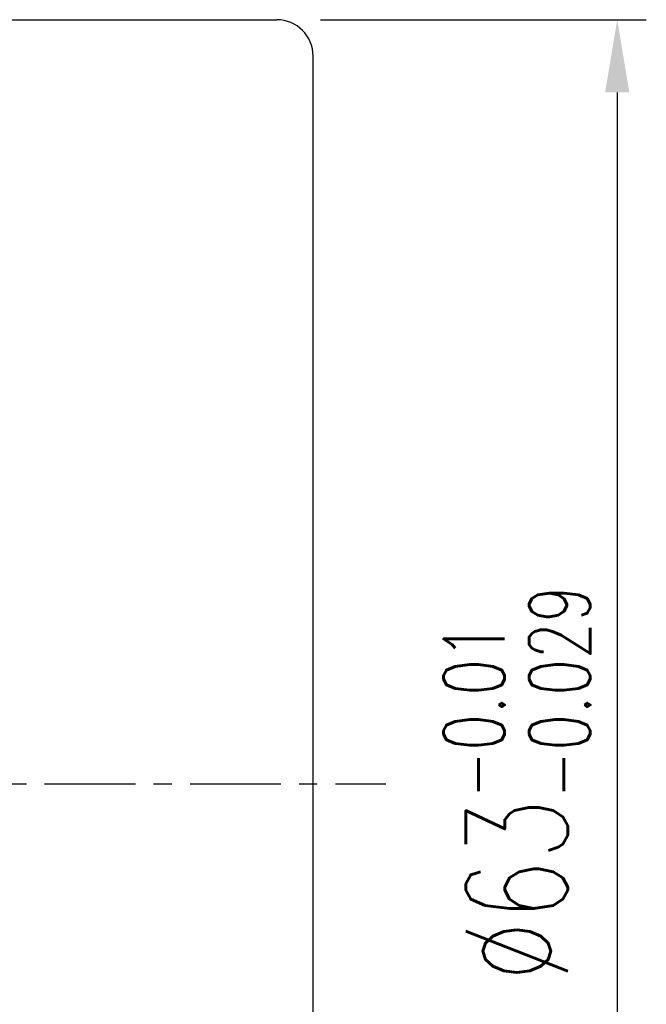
# Model space of a CAD drawing. Extents: x 33 to 316, y 48 to 445.
# Tile 55 of 55: x 219 to 245, y 102 to 143. Entities that reach past the tile are written whole.
import ezdxf

# ---------------------------------------------------------------- set-up
doc = ezdxf.new("R2010")
doc.units = 0
doc.header["$LTSCALE"] = 3
doc.header["$MEASUREMENT"] = 0
doc.linetypes.add('CENTER', pattern=[2, 1.25, -0.25, 0.25, -0.25])
doc.layers.get('DEFPOINTS').update_dxf_attribs({"linetype": 'CONTINUOUS'})
for name, color, linetype in [('CL', 1, 'CENTER'), ('DIM', 4, 'CONTINUOUS'), ('OUT', 3, 'CONTINUOUS')]:
    doc.layers.add(name, color=color, linetype=linetype)
doc.styles.add('DIM-7', font='SIMPLEX.shx', dxfattribs={"width": 0.7, "bigfont": 'chineset.shx'})
doc.dimstyles.get("Standard").update_dxf_attribs({"dimtxt": 0.18, "dimasz": 0.18, "dimexe": 0.18, "dimexo": 0.0625, "dimgap": 0.09, "dimtad": 0, "dimtih": 1, "dimtoh": 1, "dimdec": 4, "dimzin": 0, "dimdsep": 46, "dimtxsty": 'STANDARD', "dimcen": 0.09, "dimadec": 0, "dimazin": 0, "dimtfac": 1, "dimtdec": 4, "dimtofl": 0, "dimtmove": 0, "dimatfit": 0, "dimfxl": 1, "dimtolj": 1, "dimtzin": 0, "dimarcsym": 0})

# ---------------------------------------------------------------- blocks, each defined once
blk = doc.blocks.new('*D10')
at = {"layer": 'DEFPOINTS', "color": 0, "linetype": 'Continuous', "transparency": 16777216}
for p in [(229.315, 142.887), (229.315, 79.887), (243.356, 79.887)]:
    blk.add_point(p, dxfattribs=at)
at = {"layer": 'DIM', "color": 0, "linetype": 'Continuous', "lineweight": -2, "transparency": 16777216}
for p, q in [((231.115, 142.887), (244.556, 142.887)), ((243.356, 139.887), (243.356, 82.887)), ((231.115, 79.887), (244.556, 79.887))]:
    blk.add_line(p, q, dxfattribs=at)
at = {"layer": 'DIM', "color": 0, "linetype": 'Continuous', "transparency": 16777216}
for points in [[(242.856, 139.887), (243.856, 139.887), (243.356, 142.887)], [(242.856, 82.887), (243.856, 82.887), (243.356, 79.887)]]:
    blk.add_solid(points, dxfattribs=at)
at = {"layer": 'DIM', "color": 0, "linetype": 'Continuous', "transparency": 16777216, "insert": (239.216, 111.387), "char_height": 4.2, "attachment_point": 5, "rotation": 90, "style": 'DIM-7'}
blk.add_mtext('\\A1;%%C63{\\H2.52;\\S-0.01^ -0.029;}', dxfattribs=at)

msp = doc.modelspace()

# ---------------------------------------------------------------- linework, layer by layer
at = {"layer": 'CL', "color": 7}
msp.add_line((165.736, 111.387), (233.815, 111.387), dxfattribs=at)
at = {"layer": 'OUT', "color": 7}
msp.add_line((184.815, 142.887), (229.315, 142.887), dxfattribs=at)
at = {"layer": 'OUT', "color": 7, "linetype": 'Continuous'}
msp.add_line((230.815, 81.387), (230.815, 141.387), dxfattribs=at)
msp.add_arc((229.315, 141.387), 1.5, 0, 90, dxfattribs=at)

# ---------------------------------------------------------------- dimensions: what is measured, and where the dimension line sits
at = {"layer": 'DIM', "color": 7, "linetype": 'Continuous'}
dim = msp.add_linear_dim(base=(243.356, 79.887), p1=(229.315, 142.887), p2=(229.315, 79.887), angle=90, text='%%C<>', dimstyle='STANDARD', override={"dimscale": 1.2, "dimtxt": 3.5, "dimasz": 2.5, "dimexe": 1, "dimexo": 1.5, "dimgap": 1, "dimtad": 1, "dimtih": 0, "dimtoh": 0, "dimdec": 2, "dimzin": 8, "dimtxsty": 'DIM-7', "dimtol": 1, "dimtp": -0.01, "dimtm": 0.029, "dimtfac": 0.6, "dimtdec": 3, "dimtix": 1, "dimtofl": 1, "dimatfit": 3, "dimtvp": 0.971429, "dimtzin": 8}, dxfattribs=at)
dim.commit()
dim.dimension.update_dxf_attribs({"geometry": '*D10', "text_midpoint": (239.216, 111.387)})

doc.saveas('drawing.dxf')
